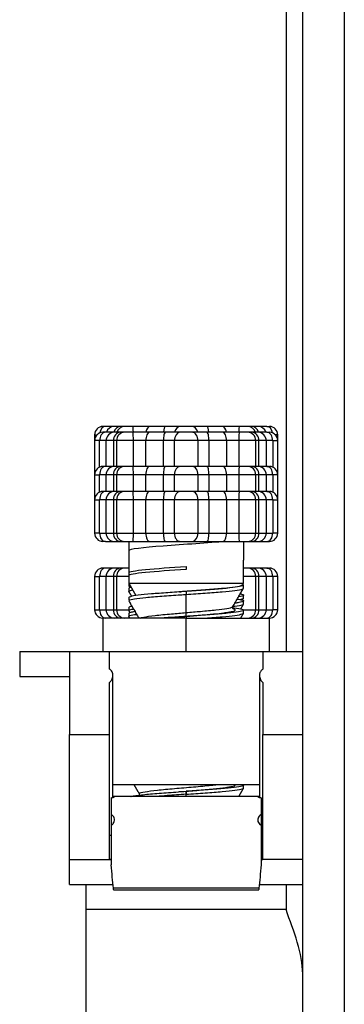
# Model space of a CAD drawing. Header units: millimetres. Extents: x 158 to 846, y 86 to 749.
# Tile 73 of 95: x 655.55 to 657.5, y 604.86 to 610.77. Entities that reach past the tile are written whole.
import ezdxf

# ---------------------------------------------------------------- set-up
doc = ezdxf.new("R2010")
doc.units = ezdxf.units.MM
doc.layers.add('1', color=7, linetype='CONTINUOUS', true_color=0xffffff)

msp = doc.modelspace()

# ---------------------------------------------------------------- linework, layer by layer
at = {"layer": '1', "color": 7, "linetype": 'Continuous'}
for p, q in [((657.2454, 509.9093), (657.2454, 619.8093)), ((657.1454, 611.5791), (657.1454, 606.9793)), ((656.0604, 608.3293), (656.0454, 608.3293)), ((656.1128, 608.3293), (656.0604, 608.3293)), ((656.1521, 608.3293), (656.1128, 608.3293)), ((656.1772, 608.3293), (656.1521, 608.3293)), ((656.2277, 608.3293), (656.1772, 608.3293)), ((656.3269, 608.3293), (656.2277, 608.3293)), ((656.4218, 608.3293), (656.3269, 608.3293)), ((656.5097, 608.3293), (656.4218, 608.3293)), ((656.5811, 608.3293), (656.5097, 608.3293)), ((656.669, 608.3293), (656.5811, 608.3293)), ((656.764, 608.3293), (656.669, 608.3293)), ((656.8631, 608.3293), (656.764, 608.3293)), ((656.9136, 608.3293), (656.8631, 608.3293)), ((656.9388, 608.3293), (656.9136, 608.3293)), ((656.9781, 608.3293), (656.9388, 608.3293)), ((657.0304, 608.3293), (656.9781, 608.3293)), ((657.0304, 608.3293), (657.0454, 608.3293)), ((655.9954, 608.2793), (655.9954, 608.2443)), ((656.0604, 608.2943), (656.0454, 608.2943)), ((656.1128, 608.2943), (656.0604, 608.2943)), ((656.1521, 608.2943), (656.1128, 608.2943)), ((656.1772, 608.2943), (656.1521, 608.2943)), ((656.2277, 608.2943), (656.1772, 608.2943)), ((656.3269, 608.2943), (656.2277, 608.2943)), ((656.4218, 608.2943), (656.3269, 608.2943)), ((656.5097, 608.2943), (656.4218, 608.2943)), ((656.5811, 608.2943), (656.5097, 608.2943)), ((656.669, 608.2943), (656.5811, 608.2943)), ((656.764, 608.2943), (656.669, 608.2943)), ((656.8631, 608.2943), (656.764, 608.2943)), ((656.9136, 608.2943), (656.8631, 608.2943)), ((656.9388, 608.2943), (656.9136, 608.2943)), ((656.9781, 608.2943), (656.9388, 608.2943)), ((657.0304, 608.2943), (656.9781, 608.2943)), ((657.0304, 608.2943), (657.0454, 608.2943)), ((657.0954, 608.2443), (657.0954, 608.2793)), ((655.9954, 608.2443), (655.9954, 608.0443)), ((656.1272, 608.2443), (656.1272, 608.0893)), ((656.9636, 608.0893), (656.9636, 608.2443)), ((657.0954, 608.0443), (657.0954, 608.2443)), ((656.0604, 608.0893), (656.0454, 608.0893)), ((656.1128, 608.0893), (656.0604, 608.0893)), ((656.1521, 608.0893), (656.1128, 608.0893)), ((656.1772, 608.0893), (656.1521, 608.0893)), ((656.2277, 608.0893), (656.1772, 608.0893)), ((656.3269, 608.0893), (656.2277, 608.0893)), ((656.4218, 608.0893), (656.3269, 608.0893)), ((656.5097, 608.0893), (656.4218, 608.0893)), ((656.5811, 608.0893), (656.5097, 608.0893)), ((656.669, 608.0893), (656.5811, 608.0893)), ((656.764, 608.0893), (656.669, 608.0893)), ((656.8631, 608.0893), (656.764, 608.0893)), ((656.9136, 608.0893), (656.8631, 608.0893)), ((656.9388, 608.0893), (656.9136, 608.0893)), ((656.9781, 608.0893), (656.9388, 608.0893)), ((657.0304, 608.0893), (656.9781, 608.0893)), ((657.0304, 608.0893), (657.0454, 608.0893)), ((655.9954, 608.0443), (655.9955, 608.0418)), ((655.9954, 608.0393), (655.9954, 607.8893)), ((656.1272, 608.0393), (656.1272, 607.9393)), ((656.9636, 607.9393), (656.9636, 608.0393)), ((657.0954, 608.0418), (657.0954, 608.0443)), ((657.0954, 607.8893), (657.0954, 608.0393)), ((656.0604, 607.9393), (656.0454, 607.9393)), ((656.1128, 607.9393), (656.0604, 607.9393)), ((656.1521, 607.9393), (656.1128, 607.9393)), ((656.1772, 607.9393), (656.1521, 607.9393)), ((656.2277, 607.9393), (656.1772, 607.9393)), ((656.3269, 607.9393), (656.2277, 607.9393)), ((656.4218, 607.9393), (656.3269, 607.9393)), ((656.5097, 607.9393), (656.4218, 607.9393)), ((656.5811, 607.9393), (656.5097, 607.9393)), ((656.669, 607.9393), (656.5811, 607.9393)), ((656.764, 607.9393), (656.669, 607.9393)), ((656.8631, 607.9393), (656.764, 607.9393)), ((656.9136, 607.9393), (656.8631, 607.9393)), ((656.9388, 607.9393), (656.9136, 607.9393)), ((656.9781, 607.9393), (656.9388, 607.9393)), ((657.0304, 607.9393), (656.9781, 607.9393)), ((657.0304, 607.9393), (657.0454, 607.9393)), ((655.9954, 607.8893), (655.9954, 607.6893)), ((656.1272, 607.8893), (656.1272, 607.6893)), ((656.9636, 607.6893), (656.9636, 607.8893)), ((657.0954, 607.6893), (657.0954, 607.8893)), ((656.0604, 607.6393), (656.0454, 607.6393)), ((656.0604, 607.6393), (656.1128, 607.6393)), ((656.1128, 607.6393), (656.1521, 607.6393)), ((656.1521, 607.6393), (656.1772, 607.6393)), ((656.1772, 607.6393), (656.2277, 607.6393)), ((656.2004, 607.6393), (656.2004, 607.5839)), ((656.2004, 607.6393), (656.2004, 607.6018)), ((656.2277, 607.6393), (656.3269, 607.6393)), ((656.3269, 607.6393), (656.4218, 607.6393)), ((656.4218, 607.6393), (656.5097, 607.6393)), ((656.5097, 607.6393), (656.5811, 607.6393)), ((656.5811, 607.6393), (656.669, 607.6393)), ((656.669, 607.6393), (656.764, 607.6393)), ((656.764, 607.6393), (656.8631, 607.6393)), ((656.8631, 607.6393), (656.9136, 607.6393)), ((656.8904, 607.6393), (656.8904, 607.5268)), ((656.9136, 607.6393), (656.9388, 607.6393)), ((656.9388, 607.6393), (656.9781, 607.6393)), ((656.9781, 607.6393), (657.0304, 607.6393)), ((657.0304, 607.6393), (657.0454, 607.6393)), ((656.2004, 607.6018), (656.2004, 607.5918)), ((656.2004, 607.5839), (656.2004, 607.4518)), ((656.8904, 607.5089), (656.8904, 607.5268)), ((656.8904, 607.3893), (656.8904, 607.5089)), ((656.0604, 607.4793), (656.0454, 607.4793)), ((656.1128, 607.4793), (656.0604, 607.4793)), ((656.1521, 607.4793), (656.1128, 607.4793)), ((656.1772, 607.4793), (656.1521, 607.4793)), ((656.2004, 607.4793), (656.1772, 607.4793)), ((656.2004, 607.4518), (656.2004, 607.4339)), ((656.2004, 607.4339), (656.2004, 607.3893)), ((656.9136, 607.4793), (656.8904, 607.4793)), ((656.9388, 607.4793), (656.9136, 607.4793)), ((656.9781, 607.4793), (656.9388, 607.4793)), ((657.0304, 607.4793), (656.9781, 607.4793)), ((657.0304, 607.4793), (657.0454, 607.4793)), ((655.9954, 607.4293), (655.9954, 607.2293)), ((656.1272, 607.4293), (656.1272, 607.2293)), ((656.2004, 607.3893), (656.2004, 607.3739)), ((656.2004, 607.3893), (656.244, 607.3139)), ((656.2004, 607.3893), (656.8904, 607.3893)), ((656.2005, 607.3739), (656.2066, 607.3784)), ((656.8832, 607.3767), (656.8904, 607.3893)), ((656.8904, 607.3772), (656.8904, 607.3768)), ((656.8904, 607.3768), (656.8904, 607.3768)), ((656.8904, 607.3589), (656.8904, 607.3768)), ((656.9636, 607.2293), (656.9636, 607.4293)), ((657.0954, 607.2293), (657.0954, 607.4293)), ((656.2004, 607.3568), (656.2004, 607.3389)), ((656.5057, 607.3366), (656.5152, 607.3374)), ((656.8904, 607.2989), (656.8904, 607.3168)), ((656.2004, 607.3018), (656.2004, 607.2839)), ((656.8904, 607.2639), (656.8904, 607.2818)), ((656.2004, 607.2418), (656.2004, 607.2239)), ((656.2004, 607.2068), (656.2004, 607.1889)), ((656.8904, 607.2089), (656.8904, 607.2268)), ((656.8904, 607.2089), (656.8904, 607.2089)), ((656.0454, 607.1793), (656.0454, 606.9793)), ((656.5454, 607.1793), (656.0454, 607.1793)), ((656.2007, 607.1879), (656.2057, 607.1793)), ((656.5454, 607.1893), (656.5454, 607.1897)), ((656.5454, 607.1793), (657.0454, 607.1793)), ((657.0454, 606.9793), (657.0454, 607.1793)), ((655.5454, 606.9793), (655.5454, 606.8293)), ((655.5454, 606.9793), (655.8454, 606.9793)), ((655.8454, 606.9793), (657.2454, 606.9793)), ((655.8454, 606.9793), (655.8454, 606.4793)), ((656.0854, 606.8716), (656.0854, 606.9792)), ((656.0854, 606.9792), (657.0054, 606.9792)), ((657.0054, 606.9792), (657.0054, 606.8716)), ((655.5454, 606.8293), (655.8454, 606.8293)), ((656.0854, 606.4793), (656.0854, 606.7922)), ((656.1054, 606.1026), (656.1054, 606.8363)), ((656.9854, 606.8363), (656.9854, 606.1026)), ((657.0054, 606.7922), (657.0054, 606.4793)), ((655.8454, 605.7293), (655.8454, 606.4793)), ((656.0854, 605.7293), (656.0854, 606.4793)), ((657.0054, 605.7293), (657.0054, 606.4793)), ((656.1055, 606.1793), (656.9854, 606.1793)), ((656.8904, 606.1589), (656.8904, 606.1768)), ((656.0954, 606.1005), (656.0954, 605.9992)), ((656.9854, 606.1084), (656.1055, 606.1084)), ((656.2638, 606.1235), (656.2655, 606.1166)), ((656.9954, 606.1005), (656.9954, 605.9992)), ((656.0954, 605.9992), (656.0954, 605.9346)), ((656.9954, 605.9992), (656.9954, 605.9346)), ((656.0954, 605.9346), (656.0954, 605.6979)), ((656.9954, 605.9346), (656.9954, 605.6979)), ((655.8454, 605.5793), (655.8454, 605.7293)), ((656.0854, 605.7293), (656.0954, 605.7293)), ((656.9954, 605.7293), (657.0054, 605.7293)), ((655.8454, 605.5793), (656.1059, 605.5793)), ((655.9454, 605.4293), (655.9454, 605.5793)), ((656.1099, 605.5474), (656.981, 605.5474)), ((656.985, 605.5793), (657.2454, 605.5793)), ((655.9454, 604.6793), (655.9454, 605.4293))]:
    msp.add_line(p, q, dxfattribs=at)
at = {"layer": '1', "color": 252, "linetype": 'Continuous'}
for p, q in [((657.4954, 619.7093), (657.4954, 510.0093)), ((655.9954, 608.2793), (656.0097, 608.2793)), ((657.0954, 608.2793), (657.0812, 608.2793)), ((656.0254, 608.2443), (655.9954, 608.2443)), ((656.0647, 608.2443), (656.0254, 608.2443)), ((656.0254, 608.0851), (656.0254, 608.2443)), ((656.1084, 608.2443), (656.0647, 608.2443)), ((656.0647, 608.0893), (656.0647, 608.2443)), ((656.1272, 608.2443), (656.1084, 608.2443)), ((656.1084, 608.2443), (656.1084, 608.0893)), ((656.2282, 608.2443), (656.1272, 608.2443)), ((656.3026, 608.2443), (656.2282, 608.2443)), ((656.2282, 608.0893), (656.2282, 608.2443)), ((656.4081, 608.2443), (656.3026, 608.2443)), ((656.3026, 608.0893), (656.3026, 608.2443)), ((656.474, 608.2443), (656.4081, 608.2443)), ((656.4081, 608.2443), (656.4081, 608.0893)), ((656.6169, 608.2443), (656.474, 608.2443)), ((656.474, 608.2443), (656.474, 608.0893)), ((656.6828, 608.2443), (656.6169, 608.2443)), ((656.6169, 608.0893), (656.6169, 608.2443)), ((656.7883, 608.2443), (656.6828, 608.2443)), ((656.6828, 608.0893), (656.6828, 608.2443)), ((656.8626, 608.2443), (656.7883, 608.2443)), ((656.7883, 608.2443), (656.7883, 608.0893)), ((656.9636, 608.2443), (656.8626, 608.2443)), ((656.8626, 608.2443), (656.8626, 608.0893)), ((656.9825, 608.2443), (656.9636, 608.2443)), ((657.0262, 608.2443), (656.9825, 608.2443)), ((656.9825, 608.0893), (656.9825, 608.2443)), ((657.0654, 608.2443), (657.0262, 608.2443)), ((657.0262, 608.2443), (657.0262, 608.0893)), ((657.0654, 608.2443), (657.0954, 608.2443)), ((657.0654, 608.2443), (657.0654, 608.0851)), ((655.9957, 608.0443), (655.9954, 608.0443)), ((655.9954, 608.0393), (656.0254, 608.0393)), ((656.0647, 608.0393), (656.0254, 608.0393)), ((656.0254, 607.9351), (656.0254, 608.0393)), ((656.1084, 608.0393), (656.0647, 608.0393)), ((656.0647, 607.9393), (656.0647, 608.0393)), ((656.1272, 608.0393), (656.1084, 608.0393)), ((656.1084, 608.0393), (656.1084, 607.9393)), ((656.2282, 608.0393), (656.1272, 608.0393)), ((656.3026, 608.0393), (656.2282, 608.0393)), ((656.2282, 607.9393), (656.2282, 608.0393)), ((656.4081, 608.0393), (656.3026, 608.0393)), ((656.3026, 607.9393), (656.3026, 608.0393)), ((656.474, 608.0393), (656.4081, 608.0393)), ((656.4081, 608.0393), (656.4081, 607.9393)), ((656.6169, 608.0393), (656.474, 608.0393)), ((656.474, 608.0393), (656.474, 607.9393)), ((656.6828, 608.0393), (656.6169, 608.0393)), ((656.6169, 607.9393), (656.6169, 608.0393)), ((656.7883, 608.0393), (656.6828, 608.0393)), ((656.6828, 607.9393), (656.6828, 608.0393)), ((656.8626, 608.0393), (656.7883, 608.0393)), ((656.7883, 608.0393), (656.7883, 607.9393)), ((656.9636, 608.0393), (656.8626, 608.0393)), ((656.8626, 608.0393), (656.8626, 607.9393)), ((656.9825, 608.0393), (656.9636, 608.0393)), ((657.0262, 608.0393), (656.9825, 608.0393)), ((656.9825, 607.9393), (656.9825, 608.0393)), ((657.0654, 608.0393), (657.0262, 608.0393)), ((657.0262, 608.0393), (657.0262, 607.9393)), ((657.0954, 608.0393), (657.0654, 608.0393)), ((657.0654, 608.0393), (657.0654, 607.9351)), ((657.0952, 608.0443), (657.0954, 608.0443)), ((655.9954, 607.8893), (656.0254, 607.8893)), ((656.0647, 607.8893), (656.0254, 607.8893)), ((656.0254, 607.6893), (656.0254, 607.8893)), ((656.1084, 607.8893), (656.0647, 607.8893)), ((656.0647, 607.6893), (656.0647, 607.8893)), ((656.1272, 607.8893), (656.1084, 607.8893)), ((656.1084, 607.8893), (656.1084, 607.6893)), ((656.2282, 607.8893), (656.1272, 607.8893)), ((656.3026, 607.8893), (656.2282, 607.8893)), ((656.2282, 607.6893), (656.2282, 607.8893)), ((656.4081, 607.8893), (656.3026, 607.8893)), ((656.3026, 607.6893), (656.3026, 607.8893)), ((656.474, 607.8893), (656.4081, 607.8893)), ((656.4081, 607.8893), (656.4081, 607.6893)), ((656.6169, 607.8893), (656.474, 607.8893)), ((656.474, 607.8893), (656.474, 607.6893)), ((656.6828, 607.8893), (656.6169, 607.8893)), ((656.6169, 607.6893), (656.6169, 607.8893)), ((656.7883, 607.8893), (656.6828, 607.8893)), ((656.6828, 607.6893), (656.6828, 607.8893)), ((656.8626, 607.8893), (656.7883, 607.8893)), ((656.7883, 607.8893), (656.7883, 607.6893)), ((656.9636, 607.8893), (656.8626, 607.8893)), ((656.8626, 607.8893), (656.8626, 607.6893)), ((656.9825, 607.8893), (656.9636, 607.8893)), ((657.0262, 607.8893), (656.9825, 607.8893)), ((656.9825, 607.6893), (656.9825, 607.8893)), ((657.0654, 607.8893), (657.0262, 607.8893)), ((657.0262, 607.8893), (657.0262, 607.6893)), ((657.0654, 607.8893), (657.0954, 607.8893)), ((657.0654, 607.8893), (657.0654, 607.6893)), ((656.0254, 607.6893), (655.9954, 607.6893)), ((656.0254, 607.6893), (656.0647, 607.6893)), ((656.0647, 607.6893), (656.1084, 607.6893)), ((656.1084, 607.6893), (656.1272, 607.6893)), ((656.1272, 607.6893), (656.2282, 607.6893)), ((656.2282, 607.6893), (656.3026, 607.6893)), ((656.3026, 607.6893), (656.4081, 607.6893)), ((656.4081, 607.6893), (656.474, 607.6893)), ((656.474, 607.6893), (656.6169, 607.6893)), ((656.6169, 607.6893), (656.6828, 607.6893)), ((656.6828, 607.6893), (656.7883, 607.6893)), ((656.7883, 607.6893), (656.8626, 607.6893)), ((656.8626, 607.6893), (656.9636, 607.6893)), ((656.9636, 607.6893), (656.9825, 607.6893)), ((656.9825, 607.6893), (657.0262, 607.6893)), ((657.0262, 607.6893), (657.0654, 607.6893)), ((657.0954, 607.6893), (657.0654, 607.6893)), ((656.5454, 607.4893), (656.5454, 607.4714)), ((655.9954, 607.4293), (656.0254, 607.4293)), ((656.0647, 607.4293), (656.0254, 607.4293)), ((656.0254, 607.2293), (656.0254, 607.4293)), ((656.1084, 607.4293), (656.0647, 607.4293)), ((656.0647, 607.2293), (656.0647, 607.4293)), ((656.1272, 607.4293), (656.1084, 607.4293)), ((656.1084, 607.4293), (656.1084, 607.2293)), ((656.2004, 607.4293), (656.1272, 607.4293)), ((656.9636, 607.4293), (656.8904, 607.4293)), ((656.9825, 607.4293), (656.9636, 607.4293)), ((657.0262, 607.4293), (656.9825, 607.4293)), ((656.9825, 607.2293), (656.9825, 607.4293)), ((657.0654, 607.4293), (657.0262, 607.4293)), ((657.0262, 607.4293), (657.0262, 607.2293)), ((657.0954, 607.4293), (657.0654, 607.4293)), ((657.0654, 607.4293), (657.0654, 607.2293)), ((656.5454, 607.3393), (656.5454, 607.3214)), ((655.9954, 607.2293), (656.0254, 607.2293)), ((656.0254, 607.2293), (656.0647, 607.2293)), ((656.0647, 607.2293), (656.1084, 607.2293)), ((656.1084, 607.2293), (656.1272, 607.2293)), ((656.1272, 607.2293), (656.2004, 607.2293)), ((656.8885, 607.2293), (656.9636, 607.2293)), ((656.9636, 607.2293), (656.9825, 607.2293)), ((656.9825, 607.2293), (657.0262, 607.2293)), ((657.0262, 607.2293), (657.0654, 607.2293)), ((657.0954, 607.2293), (657.0654, 607.2293)), ((656.5454, 607.1893), (656.5454, 607.1793)), ((656.5454, 607.1893), (656.5454, 607.1793)), ((656.5454, 606.9793), (656.5454, 607.1793)), ((655.8454, 606.4793), (656.0854, 606.4793)), ((657.0054, 606.4793), (657.2454, 606.4793)), ((656.5454, 606.1084), (656.5454, 606.1393)), ((656.5454, 606.1393), (656.5454, 606.1214)), ((655.8454, 605.7293), (656.0854, 605.7293)), ((656.0954, 605.7293), (656.0854, 605.7293)), ((657.0054, 605.7293), (656.9954, 605.7293)), ((657.2454, 605.7293), (657.0054, 605.7293)), ((656.9828, 605.5581), (656.1081, 605.5581)), ((657.1454, 605.5793), (657.1454, 605.4293)), ((657.1454, 605.4293), (655.9454, 605.4293))]:
    msp.add_line(p, q, dxfattribs=at)
at = {"layer": '1', "color": 7, "linetype": 'Continuous'}
for centre, start, end in [((656.0454, 608.2793), 90, 180), ((656.1772, 608.2793), 90, 162.54104), ((656.9136, 608.2793), 17.45896, 90), ((657.0454, 608.2793), 0, 90), ((656.0454, 608.2443), 90, 180), ((656.1772, 608.2443), 90, 180), ((656.9136, 608.2443), 0, 90), ((657.0454, 608.2443), 0, 90), ((656.0454, 608.0393), 90, 180), ((656.1772, 608.0393), 90, 180), ((656.9136, 608.0393), 0, 90), ((657.0454, 608.0393), 0, 90), ((656.0454, 607.8893), 90, 180), ((656.1772, 607.8893), 90, 180), ((656.9136, 607.8893), 0, 90), ((657.0454, 607.8893), 0, 90), ((656.0454, 607.6893), 180, 270), ((656.1772, 607.6893), 180, 270), ((656.9136, 607.6893), 270, 0), ((657.0454, 607.6893), 270, 0), ((656.0454, 607.4293), 90, 180), ((656.1772, 607.4293), 90, 180), ((656.9136, 607.4293), 0, 90), ((657.0454, 607.4293), 0, 90), ((656.0454, 607.2293), 180, 270), ((656.1772, 607.2293), 180, 270), ((656.9136, 607.2293), 270, 0), ((657.0454, 607.2293), 270, 0)]:
    msp.add_arc(centre, 0.05, start, end, dxfattribs=at)
at = {"layer": '1', "color": 252, "linetype": 'Continuous'}
for centre, major_axis, ratio, start_param, end_param in [((656.0604, 608.2793), (0, -0.05), 0.7, 3.141589, 4.4864), ((656.1128, 608.2793), (0, -0.05), 0.961538, 3.141581, 4.407672), ((656.1521, 608.2793), (0, -0.05), 0.874132, 3.141589, 4.407671), ((656.2277, 608.2793), (0, -0.05), 0.01, 1.875504, 3.141596), ((656.3269, 608.2793), (0, -0.05), 0.485689, 3.141587, 4.407686), ((656.4218, 608.2793), (0, -0.05), 0.27467, 3.141589, 4.407676), ((656.5097, 608.2793), (0, -0.05), 0.714143, 3.141593, 4.407685), ((656.5811, 608.2793), (0, -0.05), 0.714143, 1.875503, 3.141596), ((656.669, 608.2793), (0, -0.05), 0.27467, 1.87551, 3.1416), ((656.764, 608.2793), (0, -0.05), 0.485689, 1.875498, 3.141596), ((656.8631, 608.2793), (0, -0.05), 0.010001, 3.141593, 4.407682), ((656.9388, 608.2793), (0, -0.05), 0.874132, 1.875498, 3.1416), ((656.9781, 608.2793), (0, -0.05), 0.961538, 1.875506, 3.141596), ((657.0304, 608.2793), (0, -0.05), 0.7, 1.796824, 3.141593), ((656.0604, 608.2443), (0, -0.05), 0.7, 3.141589, 4.712389), ((656.1128, 608.2443), (0, -0.05), 0.961538, 3.141581, 4.712389), ((656.1521, 608.2443), (0, -0.05), 0.874132, 3.141589, 4.712389), ((656.2277, 608.2443), (0, -0.05), 0.01, 1.570796, 3.141596), ((656.3269, 608.2443), (0, -0.05), 0.485689, 3.141587, 4.712389), ((656.4218, 608.2443), (0, -0.05), 0.27467, 3.141589, 4.712389), ((656.5097, 608.2443), (0, -0.05), 0.714143, 3.141593, 4.712389), ((656.5811, 608.2443), (0, -0.05), 0.714143, 1.570796, 3.141596), ((656.669, 608.2443), (0, -0.05), 0.27467, 1.570796, 3.1416), ((656.764, 608.2443), (0, -0.05), 0.485689, 1.570796, 3.141596), ((656.8631, 608.2443), (0, -0.05), 0.010001, 3.141593, 4.712389), ((656.9388, 608.2443), (0, -0.05), 0.874132, 1.570796, 3.1416), ((656.9781, 608.2443), (0, -0.05), 0.961538, 1.570796, 3.141596), ((657.0304, 608.2443), (0, -0.05), 0.7, 1.570796, 3.141593), ((656.0604, 608.0393), (0, -0.05), 0.7, 3.141589, 4.712389), ((656.1128, 608.0393), (0, -0.05), 0.961538, 3.141581, 4.712389), ((656.1521, 608.0393), (0, -0.05), 0.874132, 3.141589, 4.712389), ((656.2277, 608.0393), (0, -0.05), 0.01, 1.570796, 3.141596), ((656.3269, 608.0393), (0, -0.05), 0.485689, 3.141587, 4.712389), ((656.4218, 608.0393), (0, -0.05), 0.27467, 3.141589, 4.712389), ((656.5097, 608.0393), (0, -0.05), 0.714143, 3.141593, 4.712389), ((656.5811, 608.0393), (0, -0.05), 0.714143, 1.570796, 3.141596), ((656.669, 608.0393), (0, -0.05), 0.27467, 1.570796, 3.1416), ((656.764, 608.0393), (0, -0.05), 0.485689, 1.570796, 3.141596), ((656.8631, 608.0393), (0, -0.05), 0.010001, 3.141593, 4.712389), ((656.9388, 608.0393), (0, -0.05), 0.874132, 1.570796, 3.1416), ((656.9781, 608.0393), (0, -0.05), 0.961538, 1.570796, 3.141596), ((657.0304, 608.0393), (0, -0.05), 0.7, 1.570796, 3.141593), ((656.0604, 607.8893), (0, -0.05), 0.7, 3.141589, 4.712389), ((656.1128, 607.8893), (0, -0.05), 0.961538, 3.141581, 4.712389), ((656.1521, 607.8893), (0, -0.05), 0.874132, 3.141589, 4.712389), ((656.2277, 607.8893), (0, -0.05), 0.01, 1.570796, 3.141596), ((656.3269, 607.8893), (0, -0.05), 0.485689, 3.141587, 4.712389), ((656.4218, 607.8893), (0, -0.05), 0.27467, 3.141589, 4.712389), ((656.5097, 607.8893), (0, -0.05), 0.714143, 3.141593, 4.712389), ((656.5811, 607.8893), (0, -0.05), 0.714143, 1.570796, 3.141596), ((656.669, 607.8893), (0, -0.05), 0.27467, 1.570796, 3.1416), ((656.764, 607.8893), (0, -0.05), 0.485689, 1.570796, 3.141596), ((656.8631, 607.8893), (0, -0.05), 0.010001, 3.141593, 4.712389), ((656.9388, 607.8893), (0, -0.05), 0.874132, 1.570796, 3.1416), ((656.9781, 607.8893), (0, -0.05), 0.961538, 1.570796, 3.141596), ((657.0304, 607.8893), (0, -0.05), 0.7, 1.570796, 3.141593), ((656.0604, 607.6893), (0, 0.05), 0.7, 1.570796, 3.141593), ((656.1128, 607.6893), (0, 0.05), 0.961538, 1.570796, 3.141596), ((656.1521, 607.6893), (0, 0.05), 0.874132, 1.570796, 3.141604), ((656.2277, 607.6893), (0, 0.05), 0.010001, 3.141593, 4.712389), ((656.3269, 607.6893), (0, 0.05), 0.485689, 1.570796, 3.141596), ((656.4218, 607.6893), (0, 0.05), 0.27467, 1.570796, 3.141598), ((656.5097, 607.6893), (0, 0.05), 0.714143, 1.570796, 3.141596), ((656.5811, 607.6893), (0, 0.05), 0.714143, 3.141593, 4.712389), ((656.669, 607.6893), (0, 0.05), 0.27467, 3.141589, 4.712389), ((656.764, 607.6893), (0, 0.05), 0.485689, 3.141586, 4.712389), ((656.8631, 607.6893), (0, 0.05), 0.01, 1.570796, 3.141596), ((656.9388, 607.6893), (0, 0.05), 0.874132, 3.141589, 4.712389), ((656.9781, 607.6893), (0, 0.05), 0.961538, 3.141585, 4.712389), ((657.0304, 607.6893), (0, 0.05), 0.7, 3.141589, 4.712389), ((656.0604, 607.4293), (0, -0.05), 0.7, 3.141589, 4.712389), ((656.1128, 607.4293), (0, -0.05), 0.961538, 3.141581, 4.712389), ((656.1521, 607.4293), (0, -0.05), 0.874132, 3.141589, 4.712389), ((656.9388, 607.4293), (0, -0.05), 0.874132, 1.570796, 3.1416), ((656.9781, 607.4293), (0, -0.05), 0.961538, 1.570796, 3.141596), ((657.0304, 607.4293), (0, -0.05), 0.7, 1.570796, 3.141593), ((656.0604, 607.2293), (0, 0.05), 0.7, 1.570796, 3.141593), ((656.1128, 607.2293), (0, 0.05), 0.961538, 1.570796, 3.141596), ((656.1521, 607.2293), (0, 0.05), 0.874132, 1.570796, 3.141604), ((656.9388, 607.2293), (0, 0.05), 0.874132, 3.141589, 4.712389), ((656.9781, 607.2293), (0, 0.05), 0.961538, 3.141585, 4.712389), ((657.0304, 607.2293), (0, 0.05), 0.7, 3.141589, 4.712389)]:
    msp.add_ellipse(centre, major_axis=major_axis, ratio=ratio, start_param=start_param, end_param=end_param, dxfattribs=at)
at = {"layer": '1', "color": 7, "linetype": 'Continuous', "extrusion": (0, 0, -1)}
for centre, major_axis, start_param, end_param in [((656.1108, 605.7584), (-0.0235, 0.35), 4.106705, 4.542397), ((656.9801, 605.7584), (0.0235, 0.35), 1.740789, 2.17648), ((656.1083, 605.5724), (-0.0017, 0.025), 3.145319, 4.106705), ((656.9826, 605.5724), (0.0017, 0.025), 2.17648, 3.137866)]:
    msp.add_ellipse(centre, major_axis=major_axis, ratio=0.055984, start_param=start_param, end_param=end_param, dxfattribs=at)
at = {"layer": '1', "color": 252, "linetype": 'Continuous'}
for points, knots in [([(656.781, 607.6393), (656.6834, 607.6301), (656.5305, 607.6208), (656.2855, 607.6023), (656.2004, 607.5931), (656.2004, 607.5839)], [0, 0, 0, 0, 0.5, 0.5, 1, 1, 1, 1]), ([(656.2004, 607.4518), (656.2004, 607.458), (656.2376, 607.4643), (656.3654, 607.4768), (656.4551, 607.483), (656.5454, 607.4893)], [0, 0, 0, 0, 0.5, 0.5, 1, 1, 1, 1]), ([(656.5454, 607.4714), (656.4551, 607.4651), (656.3654, 607.4589), (656.2376, 607.4464), (656.2004, 607.4401), (656.2004, 607.4339)], [0, 0, 0, 0, 0.5, 0.5, 1, 1, 1, 1]), ([(656.2691, 607.1793), (656.2736, 607.1812), (656.2928, 607.1864), (656.3538, 607.1948), (656.448, 607.2038), (656.5159, 607.2096), (656.5454, 607.2121)], [0, 0, 0, 0, 0.175978, 0.473545, 0.771112, 1, 1, 1, 1]), ([(656.5454, 607.2121), (656.5749, 607.2145), (656.639, 607.22), (656.7275, 607.2284), (656.796, 607.2372), (656.8223, 607.2439), (656.8266, 607.2476), (656.827, 607.2484)], [0, 0, 0, 0, 0.205589, 0.448558, 0.691527, 0.934496, 1, 1, 1, 1]), ([(656.5454, 607.1897), (656.5454, 607.1898), (656.5454, 607.1958), (656.5454, 607.2076), (656.5454, 607.2121)], [0, 0, 0, 0, 0.500092, 1, 1, 1, 1]), ([(656.2639, 606.1234), (656.2632, 606.1245), (656.2644, 606.1289), (656.2915, 606.1366), (656.3678, 606.1463), (656.4734, 606.1561), (656.5908, 606.1658), (656.6782, 606.1736), (656.7207, 606.1781), (656.7318, 606.1793)], [0, 0, 0, 0, 0.060881, 0.23532, 0.409759, 0.584198, 0.758636, 0.933075, 1, 1, 1, 1])]:
    msp.add_open_spline(points, degree=3, knots=knots, dxfattribs=at)
at = {"layer": '1', "color": 7, "linetype": 'Continuous'}
for points, degree in [([(656.2007, 607.3729), (656.204, 607.3672), (656.2073, 607.3615)], 2), ([(656.2007, 607.3379), (656.209, 607.3235), (656.2173, 607.3092)], 2), ([(656.5093, 607.3368), (656.5022, 607.3363)], 1), ([(656.8266, 607.2478), (656.8906, 607.3586)], 1), ([(656.8266, 607.2477), (656.8584, 607.3028), (656.8901, 607.3578)], 2), ([(656.2008, 607.2829), (656.2306, 607.2311), (656.2605, 607.1793)], 2), ([(656.8736, 607.2342), (656.8819, 607.2486), (656.8901, 607.2629)], 2), ([(656.8836, 607.2865), (656.8868, 607.2922), (656.8901, 607.2979)], 2), ([(656.2007, 607.2229), (656.204, 607.2172), (656.2073, 607.2115)], 2), ([(656.8737, 607.1793), (656.8819, 607.1936), (656.8901, 607.2078)], 2), ([(656.5145, 607.1872), (656.5088, 607.1868), (656.5022, 607.1863)], 2), ([(656.5143, 607.1872), (656.5246, 607.188), (656.535, 607.1889), (656.5454, 607.1897)], 3), ([(656.2317, 606.1793), (656.248, 606.151), (656.2643, 606.1228)], 2), ([(656.514, 606.1372), (656.5085, 606.1367), (656.5022, 606.1363)], 2), ([(656.8616, 606.1084), (656.8759, 606.1332), (656.8901, 606.1579)], 2), ([(657.0054, 605.8739), (657.0016, 605.8747), (656.9982, 605.8755), (656.9953, 605.8763)], 3), ([(657.2454, 605.042), (657.2454, 605.1656), (657.1919, 605.298), (657.1454, 605.4293)], 3)]:
    msp.add_open_spline(points, degree=degree, dxfattribs=at)
for points, knots in [([(656.8832, 607.3769), (656.8826, 607.3758), (656.8811, 607.3748), (656.8719, 607.371), (656.8587, 607.3683), (656.8215, 607.3629), (656.7971, 607.3601), (656.7408, 607.3547), (656.7082, 607.352), (656.6398, 607.3466), (656.6031, 607.3439), (656.5477, 607.3397), (656.5285, 607.3383), (656.5096, 607.3368)], [0, 0, 0, 0, 0.081871, 0.081871, 0.289675, 0.289675, 0.494595, 0.494595, 0.696668, 0.696668, 0.895843, 0.895843, 1, 1, 1, 1]), ([(656.8858, 607.3807), (656.8912, 607.3784), (656.8919, 607.3761), (656.883, 607.3711), (656.8714, 607.3684), (656.8369, 607.3631), (656.8133, 607.3604), (656.7578, 607.355), (656.7249, 607.3523), (656.6546, 607.3469), (656.6162, 607.3442), (656.5669, 607.3408), (656.5562, 607.34), (656.5454, 607.3393)], [0, 0, 0, 0, 0.16653, 0.16653, 0.361548, 0.361548, 0.556565, 0.556565, 0.751582, 0.751582, 0.9466, 0.9466, 1, 1, 1, 1]), ([(656.2005, 607.3389), (656.2004, 607.3398), (656.2013, 607.3408), (656.2064, 607.3438), (656.2136, 607.3458), (656.2243, 607.3478)], [0, 0, 0, 0, 0.324304, 0.324304, 1, 1, 1, 1]), ([(656.2005, 607.2838), (656.2004, 607.2848), (656.2013, 607.2858), (656.2076, 607.2895), (656.2189, 607.2921), (656.2532, 607.2975), (656.2765, 607.3002), (656.3319, 607.3055), (656.3646, 607.3083), (656.4348, 607.3136), (656.4732, 607.3164), (656.5229, 607.3198), (656.5342, 607.3206), (656.5454, 607.3214)], [0, 0, 0, 0, 0.077205, 0.077205, 0.292451, 0.292451, 0.507696, 0.507696, 0.722938, 0.722938, 0.938174, 0.938174, 1, 1, 1, 1]), ([(656.2149, 607.3637), (656.2139, 607.3635), (656.213, 607.3633), (656.2044, 607.361), (656.2005, 607.3589), (656.2005, 607.3568)], [0, 0, 0, 0, 0.104914, 0.104914, 1, 1, 1, 1]), ([(656.5454, 607.3393), (656.5083, 607.3367), (656.4707, 607.3341), (656.4004, 607.329), (656.3667, 607.3264), (656.3063, 607.3211), (656.279, 607.3184), (656.2363, 607.3131), (656.2203, 607.3104), (656.204, 607.3057), (656.2005, 607.3038), (656.2005, 607.3018)], [0, 0, 0, 0, 0.206339, 0.206339, 0.412678, 0.412678, 0.628135, 0.628135, 0.843591, 0.843591, 1, 1, 1, 1]), ([(656.5454, 607.3214), (656.5841, 607.3241), (656.6234, 607.3267), (656.6964, 607.3321), (656.7312, 607.3348), (656.7916, 607.3402), (656.818, 607.3429), (656.8589, 607.3482), (656.8739, 607.351), (656.8877, 607.3554), (656.8904, 607.3571), (656.8904, 607.3589)], [0, 0, 0, 0, 0.215382, 0.215382, 0.430769, 0.430769, 0.646154, 0.646154, 0.861534, 0.861534, 1, 1, 1, 1]), ([(656.8712, 607.3248), (656.874, 607.3242), (656.8766, 607.3236), (656.8888, 607.3203), (656.8924, 607.3176), (656.8864, 607.3123), (656.8767, 607.3095), (656.861, 607.3069), (656.8609, 607.3068), (656.8608, 607.3068)], [0, 0, 0, 0, 0.099858, 0.099858, 0.548667, 0.548667, 0.997476, 0.997476, 1, 1, 1, 1]), ([(656.2008, 607.2829), (656.2064, 607.273), (656.2176, 607.2536), (656.234, 607.2253), (656.2482, 607.2006), (656.2569, 607.1855), (656.2605, 607.1793)], [0, 0, 0, 0, 0.285517, 0.561509, 0.820801, 1, 1, 1, 1]), ([(656.8276, 607.2492), (656.8314, 607.2497), (656.835, 607.2501), (656.8589, 607.2533), (656.8739, 607.256), (656.8877, 607.2604), (656.8904, 607.2621), (656.8904, 607.2639)], [0, 0, 0, 0, 0.092712, 0.092712, 0.644351, 0.644351, 1, 1, 1, 1]), ([(656.8531, 607.293), (656.8639, 607.2913), (656.8726, 607.2897), (656.8888, 607.2853), (656.8924, 607.2826), (656.8864, 607.2773), (656.8767, 607.2745), (656.8547, 607.2708), (656.8473, 607.2697), (656.8389, 607.2686)], [0, 0, 0, 0, 0.204383, 0.204383, 0.534965, 0.534965, 0.865547, 0.865547, 1, 1, 1, 1]), ([(656.8686, 607.2903), (656.8742, 607.2915), (656.8788, 607.2926), (656.8877, 607.2954), (656.8904, 607.2971), (656.8904, 607.2989)], [0, 0, 0, 0, 0.390655, 0.390655, 1, 1, 1, 1]), ([(656.2197, 607.2498), (656.2169, 607.2492), (656.2143, 607.2486), (656.2044, 607.246), (656.2005, 607.2439), (656.2005, 607.2418)], [0, 0, 0, 0, 0.224921, 0.224921, 1, 1, 1, 1]), ([(656.2005, 607.2239), (656.2005, 607.2248), (656.2013, 607.2258), (656.2069, 607.229), (656.2157, 607.2313), (656.2288, 607.2336)], [0, 0, 0, 0, 0.29478, 0.29478, 1, 1, 1, 1]), ([(656.2378, 607.218), (656.2269, 607.2163), (656.2183, 607.2147), (656.2044, 607.211), (656.2005, 607.2089), (656.2005, 607.2068)], [0, 0, 0, 0, 0.445929, 0.445929, 1, 1, 1, 1]), ([(656.2005, 607.1889), (656.2005, 607.1898), (656.2013, 607.1908), (656.2076, 607.1944), (656.2189, 607.1972), (656.2396, 607.2004), (656.2434, 607.2009), (656.2475, 607.2015)], [0, 0, 0, 0, 0.227407, 0.227407, 0.866927, 0.866927, 1, 1, 1, 1]), ([(656.8256, 607.2417), (656.8282, 607.2414), (656.8307, 607.2411), (656.8545, 607.2381), (656.8706, 607.2354), (656.8895, 607.23), (656.8925, 607.2273), (656.8854, 607.2219), (656.8752, 607.2192), (656.8429, 607.2139), (656.8204, 607.2111), (656.7666, 607.2058), (656.7345, 607.2031), (656.6653, 607.1977), (656.6272, 607.195), (656.5745, 607.1913), (656.5599, 607.1903), (656.5454, 607.1893)], [0, 0, 0, 0, 0.017679, 0.017679, 0.171895, 0.171895, 0.326112, 0.326112, 0.480328, 0.480328, 0.634545, 0.634545, 0.788761, 0.788761, 0.942977, 0.942977, 1, 1, 1, 1]), ([(656.5454, 607.1897), (656.5744, 607.1921), (656.6178, 607.1956), (656.6717, 607.2003), (656.7221, 607.2049), (656.7655, 607.2096), (656.7989, 607.2143), (656.8185, 607.2178), (656.8322, 607.2213), (656.8397, 607.2248), (656.8408, 607.2284), (656.8368, 607.2311), (656.8326, 607.2327), (656.8314, 607.2331)], [0, 0, 0, 0, 0.16182, 0.242948, 0.324075, 0.485895, 0.567023, 0.648151, 0.729278, 0.810406, 0.891534, 0.972661, 1, 1, 1, 1]), ([(656.6578, 607.1793), (656.6585, 607.1793), (656.6592, 607.1794), (656.6964, 607.1822), (656.7312, 607.1848), (656.7916, 607.1902), (656.818, 607.1929), (656.8589, 607.1982), (656.8739, 607.201), (656.8876, 607.2054), (656.8904, 607.2071), (656.8904, 607.2089)], [0, 0, 0, 0, 0.005325, 0.005325, 0.278488, 0.278488, 0.55165, 0.55165, 0.824809, 0.824809, 1, 1, 1, 1]), ([(656.8293, 607.233), (656.8293, 607.233), (656.8292, 607.2332), (656.8281, 607.2342), (656.8267, 607.2361), (656.826, 607.2377), (656.8256, 607.2394), (656.8253, 607.2414), (656.8254, 607.2447), (656.8262, 607.2472), (656.827, 607.2485)], [0, 0, 0, 0, 0.144366, 0.326905, 0.467251, 0.572938, 0.613526, 0.684716, 0.813291, 1, 1, 1, 1]), ([(656.5454, 607.1893), (656.5091, 607.1868), (656.4724, 607.1842), (656.4268, 607.1809), (656.4157, 607.1801), (656.405, 607.1793)], [0, 0, 0, 0, 0.755556, 0.755556, 1, 1, 1, 1]), ([(656.4985, 607.186), (656.504, 607.1865), (656.5196, 607.1878), (656.5353, 607.189), (656.5454, 607.1899)], [0, 0, 0, 0, 0.356131, 1, 1, 1, 1]), ([(656.5454, 607.1897), (656.5498, 607.1901), (656.5591, 607.1908), (656.5684, 607.1916), (656.5733, 607.192)], [0, 0, 0, 0, 0.470852, 1, 1, 1, 1]), ([(656.0854, 606.7922), (656.0909, 606.7973), (656.0951, 606.8031), (656.1024, 606.8168), (656.1048, 606.8251), (656.1059, 606.8409), (656.1045, 606.8488), (656.0986, 606.8601), (656.0953, 606.8642), (656.0894, 606.8691), (656.0875, 606.8704), (656.0854, 606.8716)], [0, 0, 0, 0, 0.207554, 0.207554, 0.483754, 0.483754, 0.761465, 0.761465, 0.931327, 0.931327, 1, 1, 1, 1]), ([(657.0054, 606.8716), (657.0005, 606.8687), (656.9965, 606.8651), (656.9898, 606.8563), (656.9874, 606.8508), (656.9848, 606.8379), (656.9853, 606.8301), (656.9894, 606.8147), (656.9931, 606.8069), (657.0006, 606.7971), (657.0029, 606.7946), (657.0054, 606.7922)], [0, 0, 0, 0, 0.166577, 0.166577, 0.37357, 0.37357, 0.637107, 0.637107, 0.903697, 0.903697, 1, 1, 1, 1]), ([(656.2137, 606.1084), (656.2152, 606.1088), (656.2228, 606.1106), (656.2415, 606.1138), (656.2759, 606.118), (656.3188, 606.1223), (656.3689, 606.1265), (656.4245, 606.1308), (656.484, 606.135), (656.525, 606.1379), (656.5454, 606.1393)], [0, 0, 0, 0, 0.035711, 0.173467, 0.311222, 0.448978, 0.586733, 0.724489, 0.862244, 1, 1, 1, 1]), ([(656.5139, 606.1372), (656.52, 606.1377), (656.5436, 606.1396), (656.5849, 606.1429), (656.6363, 606.1472), (656.6849, 606.1514), (656.729, 606.1557), (656.7673, 606.16), (656.7986, 606.1642), (656.8219, 606.1685), (656.8364, 606.1727), (656.8408, 606.1763), (656.8398, 606.1785), (656.839, 606.1793)], [0, 0, 0, 0, 0.035504, 0.136528, 0.237551, 0.338575, 0.439598, 0.540622, 0.641645, 0.742669, 0.843692, 0.944716, 1, 1, 1, 1]), ([(656.8885, 606.1793), (656.8907, 606.1778), (656.891, 606.1764), (656.8864, 606.1723), (656.8767, 606.1695), (656.8454, 606.1642), (656.8234, 606.1615), (656.7704, 606.1561), (656.7387, 606.1534), (656.67, 606.148), (656.6321, 606.1453), (656.5778, 606.1415), (656.5616, 606.1404), (656.5454, 606.1393)], [0, 0, 0, 0, 0.108565, 0.108565, 0.310614, 0.310614, 0.512663, 0.512663, 0.714711, 0.714711, 0.91676, 0.91676, 1, 1, 1, 1]), ([(656.5454, 606.1214), (656.5841, 606.1241), (656.6234, 606.1267), (656.6964, 606.1321), (656.7312, 606.1349), (656.7916, 606.1402), (656.818, 606.143), (656.8589, 606.1483), (656.8739, 606.151), (656.8876, 606.1554), (656.8904, 606.1571), (656.8904, 606.1588)], [0, 0, 0, 0, 0.215522, 0.215522, 0.431053, 0.431053, 0.646582, 0.646582, 0.862105, 0.862105, 1, 1, 1, 1]), ([(656.0954, 606.1005), (656.1, 606.1012), (656.104, 606.1021), (656.1102, 606.1038), (656.1126, 606.1046), (656.1153, 606.1061), (656.1158, 606.1068), (656.1147, 606.1077), (656.1131, 606.108), (656.1093, 606.1083), (656.1076, 606.1084), (656.1056, 606.1084)], [0, 0, 0, 0, 0.218759, 0.218759, 0.437471, 0.437471, 0.656399, 0.656399, 0.871755, 0.871755, 1, 1, 1, 1]), ([(656.5454, 606.1215), (656.5067, 606.119), (656.4675, 606.1165), (656.4089, 606.112), (656.3875, 606.1102), (656.3672, 606.1085)], [0, 0, 0, 0, 0.622647, 0.622647, 1, 1, 1, 1]), ([(656.9853, 606.1084), (656.9849, 606.1084), (656.9844, 606.1084), (656.9808, 606.1083), (656.9785, 606.1081), (656.9757, 606.1075), (656.9752, 606.107), (656.976, 606.1058), (656.9774, 606.105), (656.9818, 606.1034), (656.985, 606.1026), (656.9908, 606.1013), (656.9931, 606.1009), (656.9954, 606.1005)], [0, 0, 0, 0, 0.030875, 0.030875, 0.243687, 0.243687, 0.4559, 0.4559, 0.669341, 0.669341, 0.886387, 0.886387, 1, 1, 1, 1]), ([(656.0954, 605.9346), (656.1, 605.9376), (656.104, 605.9414), (656.1103, 605.9496), (656.1126, 605.9541), (656.1153, 605.9633), (656.1158, 605.9681), (656.1146, 605.9771), (656.1131, 605.9815), (656.1083, 605.9892), (656.105, 605.9927), (656.0993, 605.997), (656.0974, 605.9982), (656.0954, 605.9992)], [0, 0, 0, 0, 0.185753, 0.185753, 0.371431, 0.371431, 0.557777, 0.557777, 0.740834, 0.740834, 0.920747, 0.920747, 1, 1, 1, 1]), ([(656.9954, 605.9992), (656.991, 605.9968), (656.987, 605.9938), (656.9808, 605.9868), (656.9785, 605.9829), (656.9757, 605.9745), (656.9752, 605.97), (656.976, 605.961), (656.9774, 605.9564), (656.9818, 605.9477), (656.985, 605.9435), (656.9909, 605.9379), (656.9931, 605.9362), (656.9954, 605.9346)], [0, 0, 0, 0, 0.179495, 0.179495, 0.359009, 0.359009, 0.538316, 0.538316, 0.7194, 0.7194, 0.904143, 0.904143, 1, 1, 1, 1]), ([(656.0956, 605.8763), (656.0947, 605.8761), (656.0937, 605.8758), (656.0905, 605.875), (656.0881, 605.8744), (656.0854, 605.8739)], [0, 0, 0, 0, 0.318834, 0.318834, 1, 1, 1, 1])]:
    msp.add_open_spline(points, degree=3, knots=knots, dxfattribs=at)
at = {"layer": '1', "color": 252, "linetype": 'Continuous'}
for points in [[(656.5454, 607.2121), (656.5454, 607.2485), (656.5454, 607.2849), (656.5454, 607.3214)], [(656.5454, 606.1084), (656.5454, 606.1128), (656.5454, 606.1171), (656.5454, 606.1214)]]:
    msp.add_open_spline(points, degree=3, dxfattribs=at)

doc.saveas('drawing.dxf')
